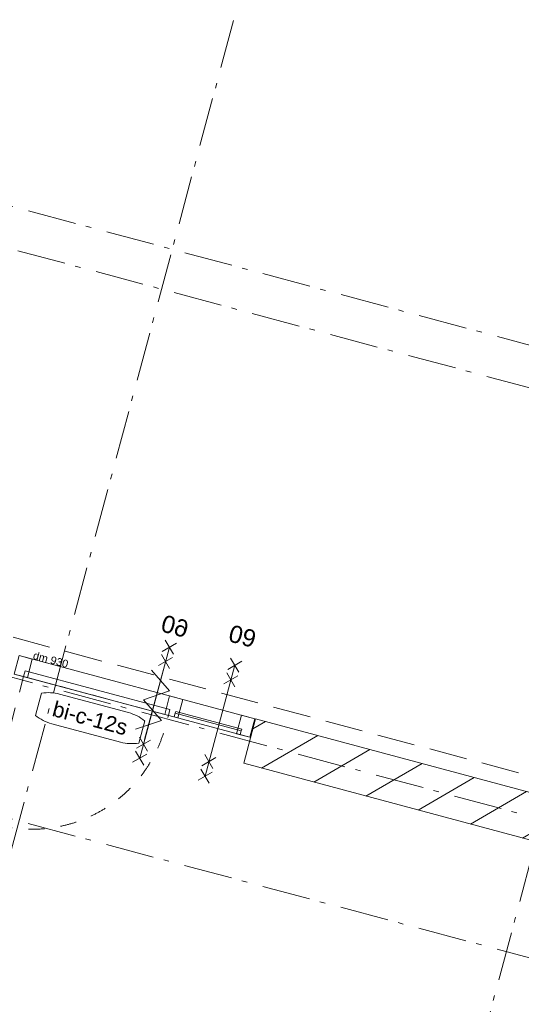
# Model space of a CAD drawing. Header units: millimetres. Extents: x -62314 to 79800, y -34032 to 28340.
# Tile 85 of 256: x 58100 to 61381, y -20492 to -14054. Entities that reach past the tile are written whole.
import ezdxf
from ezdxf.enums import TextEntityAlignment as Align

# ---------------------------------------------------------------- set-up
doc = ezdxf.new("R2010")
doc.units = ezdxf.units.MM
doc.header["$LTSCALE"] = 508
doc.header["$PDMODE"] = 1
doc.header["$PDSIZE"] = -2
for name, pattern in [('Dash Style-1', [0.41664, 0.20828, -0.20836]), ('Dash Style-2', [0.694425, 0.48607, -0.208355]), ('Dash Style-6', [1.04164, 0.625, -0.20828, 0.06943, -0.13893])]:
    doc.linetypes.add(name, pattern=pattern)
for name, color, linetype, lineweight in [('(00) tekening-lijn draairichting', 7, 'Dash Style-1', 0), ('(00) tekening-merk kozijn', 40, 'Continuous', 0), ('(00) tekening-stramien-algemeen', 7, 'Dash Style-6', 0), ('(00) tekst-klein', 8, 'Continuous', 0), ('(04) bouwaanvraag-brandweer-bestaand-WBDBO 60min', 1, 'Dash Style-2', 0), ('(22) binnenwanden-X kalkzandsteen', 1, 'Continuous', 0), ('None', 7, 'Continuous', 0)]:
    doc.layers.add(name, color=color, linetype=linetype, lineweight=lineweight)
doc.styles.add('Arial', font='Arial')

# ---------------------------------------------------------------- blocks, each defined once
blk = doc.blocks.new('00-merk kozijn')
at = {"layer": '(00) tekening-merk kozijn', "color": 2, "lineweight": 0, "transparency": 33554687, "flags": 128}
blk.add_lwpolyline([(233.3, 50, 0.105357), (349.4, 74.7), (350, 75), (350, 225), (349.4, 225.3, 0.105357), (233.3, 250), (-233.3, 250, 0.105357), (-349.4, 225.3), (-350, 225), (-350, 75), (-349.4, 74.7, 0.105357), (-233.3, 50)], format="xyb", close=True, dxfattribs=at)
at = {"layer": 'None', "color": 7, "linetype": 'Continuous', "lineweight": 0, "transparency": 33554687}
blk.add_point((0, 0), dxfattribs=at)
at = {"layer": '(00) tekening-merk kozijn', "color": 2, "transparency": 33554687, "style": 'Arial'}
blk.add_attdef('MERK', text='', height=100.7, dxfattribs=at).set_placement((0, 149.9), align=Align.MIDDLE_CENTER)
blk = doc.blocks.new('bi-c-12 plt-2p')
at = {"layer": '(00) tekening-lijn draairichting', "color": 17, "lineweight": 0, "transparency": 33554687, "flags": 128}
blk.add_lwpolyline([(69.5, -125), (69.5, -1105), (149.5, -1105, 0.414214), (1049.5, -205), (1049.5, -125)], format="xyb", close=True, dxfattribs=at)
at = {"layer": 'None', "color": 17, "lineweight": 0, "transparency": 33554687}
for p, q in [((1089.5, -100), (1089.5, -125)), ((1536.5, -100), (1536.5, -125))]:
    blk.add_line(p, q, dxfattribs=at)
at = {"layer": 'None', "color": 17, "lineweight": 0, "transparency": 33554687, "flags": 128}
for points in [[(4.5, 0), (1601.5, 0), (1601.5, -125), (4.5, -125)], [(4.5, 0), (94.5, 0), (94.5, -125), (4.5, -125)], [(1024.5, 0), (1114.5, 0), (1114.5, -125), (1024.5, -125)], [(1511.5, 0), (1601.5, 0), (1601.5, -125), (1511.5, -125)], [(69.5, -85), (1049.5, -85), (1049.5, -125), (69.5, -125)], [(1089.5, -88), (1536.5, -88), (1536.5, -100), (1089.5, -100)]]:
    blk.add_lwpolyline(points, close=True, dxfattribs=at)
at = {"layer": '(00) tekening-merk kozijn', "color": 1, "transparency": 33554687}
ref = blk.add_blockref('00-merk kozijn', (559.5, -125), dxfattribs=dict(at, rotation=180))
ref.add_attrib('MERK', 'bi-c-12s', dxfattribs={"color": 2, "transparency": 33554687, "height": 100.69, "style": 'Arial'}).set_placement((559.5, -274.9), align=Align.MIDDLE_CENTER)
at = {"layer": '(00) tekst-klein', "color": 17, "insert": (94.5, 1.7), "char_height": 50.34, "attachment_point": 7, "line_spacing_factor": 0.962448, "style": 'Arial'}
blk.add_mtext('dm 930', dxfattribs=at)
blk = doc.blocks.new('Group-75-1')
at = {"layer": '(04) bouwaanvraag-brandweer-bestaand-WBDBO 60min', "color": 1, "lineweight": 0, "transparency": 33554687}
for p, q in [((-37.5, -412.5), (37.5, -337.5)), ((-37.5, -337.5), (37.5, -412.5))]:
    blk.add_line(p, q, dxfattribs=at)
blk = doc.blocks.new('Group-76-1')
at = {"layer": '(04) bouwaanvraag-brandweer-bestaand-WBDBO 60min', "color": 1, "lineweight": 0, "transparency": 33554687}
for p, q in [((-37.5, 412.5), (37.5, 337.5)), ((-37.5, 337.5), (37.5, 412.5))]:
    blk.add_line(p, q, dxfattribs=at)
blk = doc.blocks.new('Group-77-1')
at = {"layer": '(04) bouwaanvraag-brandweer-bestaand-WBDBO 60min', "color": 1, "lineweight": 0, "transparency": 33554687}
for p, q in [((-37.5, 241.1), (37.5, 316.1)), ((-37.5, 316.1), (37.5, 241.1))]:
    blk.add_line(p, q, dxfattribs=at)
blk = doc.blocks.new('Group-78-1')
at = {"layer": '(04) bouwaanvraag-brandweer-bestaand-WBDBO 60min', "color": 1, "lineweight": 0, "transparency": 33554687}
for p, q in [((-37.5, -242.9), (37.5, -317.9)), ((-37.5, -317.9), (37.5, -242.9))]:
    blk.add_line(p, q, dxfattribs=at)
blk = doc.blocks.new('Group-79-1')
at = {"layer": '(04) bouwaanvraag-brandweer-bestaand-WBDBO 60min', "color": 1, "linetype": 'Continuous', "lineweight": 0, "transparency": 33554687}
for p, q in [((75, 200), (-75, 100)), ((75, 0), (-75, 100)), ((75, 0), (-75, -100)), ((-75, -100), (75, -200))]:
    blk.add_line(p, q, dxfattribs=at)
blk = doc.blocks.new('brand-zs deur-2')
at = {"layer": '(04) bouwaanvraag-brandweer-bestaand-WBDBO 60min', "color": 1, "linetype": 'Continuous', "lineweight": 0, "transparency": 33554687}
blk.add_line((0, -250), (0, 250), dxfattribs=at)
at = {"layer": '(04) bouwaanvraag-brandweer-bestaand-WBDBO 60min', "color": 7, "linetype": 'Continuous', "lineweight": 0, "transparency": 33554687}
blk.add_point((0, 0), dxfattribs=at)
at = {"layer": '(04) bouwaanvraag-brandweer-bestaand-WBDBO 60min', "color": 1, "transparency": 33554687}
blk.add_blockref('Group-79-1', (0, 0), dxfattribs=at)
blk = doc.blocks.new('brand-rw 60 + zelfs')
at = {"layer": '(04) bouwaanvraag-brandweer-bestaand-WBDBO 60min', "color": 1, "linetype": 'Continuous', "lineweight": 0, "transparency": 33554687}
blk.add_line((0, -375), (0, 375), dxfattribs=at)
at = {"layer": '(04) bouwaanvraag-brandweer-bestaand-WBDBO 60min', "color": 7, "linetype": 'Continuous', "lineweight": 0, "transparency": 33554687}
blk.add_point((0, 0), dxfattribs=at)
at = {"layer": '(04) bouwaanvraag-brandweer-bestaand-WBDBO 60min', "color": 1, "transparency": 33554687}
for name in ['Group-76-1', 'Group-77-1', 'Group-78-1', 'Group-75-1']:
    blk.add_blockref(name, (0, 0), dxfattribs=at)
at = {"layer": 'None', "color": 17, "transparency": 33554687}
blk.add_blockref('brand-zs deur-2', (0, 0), dxfattribs=at)
at = {"layer": '(04) bouwaanvraag-brandweer-bestaand-WBDBO 60min', "color": 1, "transparency": 33554687, "insert": (0, 459.4875), "char_height": 113.27474, "attachment_point": 8, "line_spacing_factor": 0.962448, "style": 'Arial'}
blk.add_mtext('60', dxfattribs=at)
blk = doc.blocks.new('Group-56-1')
at = {"layer": '(04) bouwaanvraag-brandweer-bestaand-WBDBO 60min', "color": 1, "linetype": 'Continuous', "lineweight": 0, "transparency": 33554687}
for p, q in [((37.5, 412.5), (-37.5, 337.5)), ((37.5, 337.5), (-37.5, 412.5))]:
    blk.add_line(p, q, dxfattribs=at)
blk = doc.blocks.new('Group-57-1')
at = {"layer": '(04) bouwaanvraag-brandweer-bestaand-WBDBO 60min', "color": 1, "linetype": 'Continuous', "lineweight": 0, "transparency": 33554687}
for p, q in [((37.5, -412.5), (-37.5, -337.5)), ((37.5, -337.5), (-37.5, -412.5))]:
    blk.add_line(p, q, dxfattribs=at)
blk = doc.blocks.new('Group-58-1')
at = {"layer": '(04) bouwaanvraag-brandweer-bestaand-WBDBO 60min', "color": 1, "linetype": 'Continuous', "lineweight": 0, "transparency": 33554687}
for p, q in [((37.5, 314.5), (-37.5, 239.5)), ((37.5, 239.5), (-37.5, 314.5))]:
    blk.add_line(p, q, dxfattribs=at)
blk = doc.blocks.new('Group-59-1')
at = {"layer": '(04) bouwaanvraag-brandweer-bestaand-WBDBO 60min', "color": 1, "linetype": 'Continuous', "lineweight": 0, "transparency": 33554687}
for p, q in [((37.5, -314.5), (-37.5, -239.5)), ((37.5, -239.5), (-37.5, -314.5))]:
    blk.add_line(p, q, dxfattribs=at)
blk = doc.blocks.new('brand-60 wbdbo')
at = {"layer": '(04) bouwaanvraag-brandweer-bestaand-WBDBO 60min', "color": 1, "linetype": 'Continuous', "lineweight": 0, "transparency": 33554687}
blk.add_line((0, 375), (0, -375), dxfattribs=at)
at = {"layer": '(04) bouwaanvraag-brandweer-bestaand-WBDBO 60min', "color": 7, "linetype": 'Continuous', "lineweight": 0, "transparency": 33554687}
blk.add_point((0, 0), dxfattribs=at)
at = {"layer": '(04) bouwaanvraag-brandweer-bestaand-WBDBO 60min', "color": 1, "transparency": 33554687}
for name in ['Group-56-1', 'Group-58-1', 'Group-59-1', 'Group-57-1']:
    blk.add_blockref(name, (0, 0), dxfattribs=at)
at = {"layer": '(04) bouwaanvraag-brandweer-bestaand-WBDBO 60min', "color": 1, "transparency": 33554687, "insert": (0, -630.6), "char_height": 113.27, "attachment_point": 8, "line_spacing_factor": 0.962448, "style": 'Arial'}
blk.add_mtext('60', dxfattribs=at)
blk = doc.blocks.new('blok b-v1-gevel_constructie')
at = {"layer": '(22) binnenwanden-X kalkzandsteen', "linetype": 'Continuous', "lineweight": 0, "transparency": 33554687}
h = blk.add_hatch(dxfattribs=at)
h.set_pattern_fill('(__)F kzs 1_100', color=253, style=0, pattern_type=2)
h.set_pattern_definition([(45, (0, 0), (-176.7767, 176.7767), [])])
h.paths.add_polyline_path([(15221.51, 8515.07), (15221.51, 8215.07), (20119.99, 8215.07), (20119.99, 8515.07)])
at = {"layer": '(22) binnenwanden-X kalkzandsteen', "color": 3, "lineweight": 0, "transparency": 33554687, "flags": 128}
blk.add_lwpolyline([(15221.51, 8515.07), (15221.51, 8215.07), (20119.99, 8215.07), (20119.99, 8515.07)], close=True, dxfattribs=at)
at = {"layer": 'None', "color": 17, "transparency": 33554687, "xscale": -1}
blk.add_blockref('brand-rw 60 + zelfs', (14555.49, 8446.66), dxfattribs=at)
at = {"layer": 'None', "color": 17, "transparency": 33554687, "rotation": 180}
blk.add_blockref('brand-60 wbdbo', (14999.01, 8443.66), dxfattribs=at)
at = {"layer": 'None', "color": 17, "transparency": 33554687}
blk.add_blockref('bi-c-12 plt-2p', (13615.01, 8515.07), dxfattribs=at)
blk = doc.blocks.new('blok B 01 (2D)')
at = {"layer": '(04) bouwaanvraag-brandweer-bestaand-WBDBO 60min', "color": 6, "lineweight": 0, "transparency": 33554687}
blk.add_line((58209.6, 8620.6), (68140, 8620.6), dxfattribs=at)
at = {"layer": 'None', "color": 17, "transparency": 33554687}
blk.add_blockref('blok b-v1-gevel_constructie', (47480, 0), dxfattribs=at)
blk = doc.blocks.new('Group-176-1')
at = {"layer": '(00) tekening-stramien-algemeen', "color": 2, "lineweight": 0, "transparency": 33554687}
for p, q in [((71038, 270), (-1884.5, 270)), ((71038, 0), (-1884.5, 0)), ((71014.5, -2704.9), (-1884.5, -2704.9)), ((71014.5, -3599.9), (-1884.5, -3599.9))]:
    blk.add_line(p, q, dxfattribs=at)
blk = doc.blocks.new('Stramien blok B')
at = {"layer": '(00) tekening-stramien-algemeen', "color": 2, "lineweight": 0, "transparency": 33554687}
for p, q in [((61110, 1818.9), (61110, -14997.6)), ((64410, 1818.9), (64410, -14997.6))]:
    blk.add_line(p, q, dxfattribs=at)
at = {"layer": 'None', "color": 17, "transparency": 33554687}
blk.add_blockref('Group-176-1', (0, 0), dxfattribs=at)

msp = doc.modelspace()

# ---------------------------------------------------------------- block references
at = {"layer": 'None', "color": 17, "transparency": 33554687}
for name, p, rotation in [('blok B 01 (2D)', (-3125.94, -10622.93), 344.9999999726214), ('Stramien blok B', (0, 0), 344.9999645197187)]:
    msp.add_blockref(name, p, dxfattribs=dict(at, rotation=rotation))

doc.saveas('drawing.dxf')
